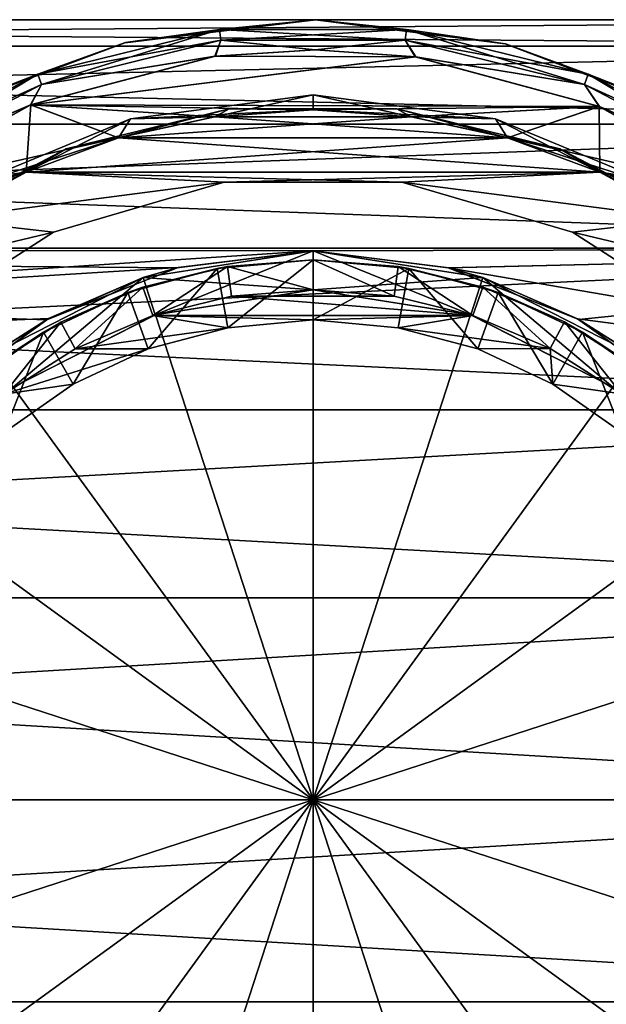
# Model space of a CAD drawing. Header units: metres. Extents: x -46 to 104, y -30 to 30.
# Tile 25 of 127: x -5 to 5, y -3 to 13. Entities that reach past the tile are written whole.
import ezdxf

# ---------------------------------------------------------------- set-up
doc = ezdxf.new("R2010")
doc.units = ezdxf.units.M
doc.layers.add('solid_122529', color=7, linetype='CONTINUOUS')

msp = doc.modelspace()

# ---------------------------------------------------------------- linework, layer by layer
at = {"layer": 'solid_122529'}
for points in [[(16, 13, 0), (-40.5, 12.999773), (-40.5, 12.557177, 3.36404)], [(16, 13, 0), (16, 12.557034, -3.364651), (-40.5, 12.999773)], [(16, 12.557034, 3.364651), (16, 13, 0), (-40.5, 12.557177, 3.36404)], [(16, 13, 1100), (-40.5, 12.999773, 1100), (-40.5, 12.557177, 1103.364014)], [(16, 13, 1100), (16, 12.557034, 1096.635376), (-40.5, 12.999773, 1100)], [(16, 12.557034, 1103.364624), (16, 13, 1100), (-40.5, 12.557177, 1103.364014)], [(16, 12.557034, -3.364651), (-40.5, 12.557177, -3.36404), (-40.5, 12.999773)], [(16, 12.557034, 1096.635376), (-40.5, 12.557177, 1096.635986), (-40.5, 12.999773, 1100)], [(-3.124709, 12.618882, 550.5), (-3.134729, 12.616397, 585.5), (0.035968, 12.99995, 585.5)], [(-1.558918, 12.838846, 585.749756), (0.035968, 12.99995, 585.5), (-3.134729, 12.616397, 585.5)], [(0.046016, 12.999919, 550.5), (-3.124709, 12.618882, 550.5), (0.035968, 12.99995, 585.5)], [(-1.558902, 12.838717, 550.25), (-3.124709, 12.618882, 550.5), (0.046016, 12.999919, 550.5)], [(1.558918, 12.838846, 585.749756), (0.035968, 12.99995, 585.5), (-1.558918, 12.838846, 585.749756)], [(1.558902, 12.838717, 550.25), (-1.558902, 12.838717, 550.25), (0.046016, 12.999919, 550.5)], [(0.046016, 12.999919, 550.5), (0.035968, 12.99995, 585.5), (3.203419, 12.599132, 585.5)], [(1.558918, 12.838846, 585.749756), (3.203419, 12.599132, 585.5), (0.035968, 12.99995, 585.5)], [(3.20975, 12.59752, 550.5), (0.046016, 12.999919, 550.5), (3.203419, 12.599132, 585.5)], [(1.558902, 12.838717, 550.25), (0.046016, 12.999919, 550.5), (3.20975, 12.59752, 550.5)], [(-1.558918, 12.838846, 585.749756), (-3.134729, 12.616397, 585.5), (-4.586156, 12.092699, 585.749756)], [(-1.558918, 12.838846, 585.749756), (-4.586156, 12.092699, 585.749756), (-1.536843, 12.657038, 585.932983)], [(-1.558902, 12.838717, 550.25), (-4.58611, 12.092577, 550.25), (-3.124709, 12.618882, 550.5)], [(-4.521132, 11.921245, 550.066833), (-4.58611, 12.092577, 550.25), (-1.558902, 12.838717, 550.25)], [(-1.536815, 12.656813, 550.066833), (-4.521132, 11.921245, 550.066833), (-1.558902, 12.838717, 550.25)], [(-1.558918, 12.838846, 585.749756), (-1.536843, 12.657038, 585.932983), (1.536843, 12.657038, 585.932983)], [(1.558918, 12.838846, 585.749756), (-1.558918, 12.838846, 585.749756), (1.536843, 12.657038, 585.932983)], [(-1.536815, 12.656813, 550.066833), (-1.558902, 12.838717, 550.25), (1.558902, 12.838717, 550.25)], [(1.536815, 12.656813, 550.066833), (-1.536815, 12.656813, 550.066833), (1.558902, 12.838717, 550.25)], [(1.536815, 12.656813, 550.066833), (1.558902, 12.838717, 550.25), (4.58611, 12.092577, 550.25)], [(1.558918, 12.838846, 585.749756), (1.536843, 12.657038, 585.932983), (4.521212, 11.921456, 585.932983)], [(4.58611, 12.092577, 550.25), (1.558902, 12.838717, 550.25), (3.20975, 12.59752, 550.5)], [(4.586156, 12.092699, 585.749756), (3.203419, 12.599132, 585.5), (1.558918, 12.838846, 585.749756)], [(4.586156, 12.092699, 585.749756), (1.558918, 12.838846, 585.749756), (4.521212, 11.921456, 585.932983)], [(-4.586156, 12.092699, 585.749756), (-4.521212, 11.921456, 585.932983), (-1.536843, 12.657038, 585.932983)], [(-1.536843, 12.657038, 585.932983), (-4.521212, 11.921456, 585.932983), (-1.63579, 12.392436, 586)], [(-1.536815, 12.656813, 550.066833), (-1.625776, 12.393755, 550), (-4.521132, 11.921245, 550.066833)], [(-1.536843, 12.657038, 585.932983), (-1.63579, 12.392436, 586), (0.034653, 12.499802, 586)], [(-1.536815, 12.656813, 550.066833), (0.044221, 12.499771, 550), (-1.625776, 12.393755, 550)], [(1.536843, 12.657038, 585.932983), (-1.536843, 12.657038, 585.932983), (0.034653, 12.499802, 586)], [(1.536815, 12.656813, 550.066833), (0.044221, 12.499771, 550), (-1.536815, 12.656813, 550.066833)], [(1.536843, 12.657038, 585.932983), (0.034653, 12.499802, 586), (1.704187, 12.383214, 586)], [(1.536815, 12.656813, 550.066833), (1.712249, 12.382101, 550), (0.044221, 12.499771, 550)], [(4.521132, 11.921245, 550.066833), (1.712249, 12.382101, 550), (1.536815, 12.656813, 550.066833)], [(4.521132, 11.921245, 550.066833), (1.536815, 12.656813, 550.066833), (4.58611, 12.092577, 550.25)], [(4.521212, 11.921456, 585.932983), (1.536843, 12.657038, 585.932983), (1.704187, 12.383214, 586)], [(16, 11.258329, -6.500001), (-40.5, 11.257812, -6.50054), (-40.5, 12.557177, -3.36404)], [(16, 12.557034, -3.364651), (16, 11.258329, -6.500001), (-40.5, 12.557177, -3.36404)], [(16, 12.557034, 3.364651), (-40.5, 12.557177, 3.36404), (-40.5, 11.257812, 6.50054)], [(16, 11.258329, 1093.5), (-40.5, 11.257812, 1093.499512), (-40.5, 12.557177, 1096.635986)], [(16, 12.557034, 1096.635376), (16, 11.258329, 1093.5), (-40.5, 12.557177, 1096.635986)], [(16, 12.557034, 1103.364624), (-40.5, 12.557177, 1103.364014), (-40.5, 11.257812, 1106.500488)], [(16, 11.258329, 6.500001), (16, 12.557034, 3.364651), (-40.5, 11.257812, 6.50054)], [(16, 11.258329, 1106.5), (16, 12.557034, 1103.364624), (-40.5, 11.257812, 1106.500488)], [(-5.909523, 11.579185, 550.5), (-5.918404, 11.574649, 585.5), (-3.134729, 12.616397, 585.5)], [(-4.586156, 12.092699, 585.749756), (-3.134729, 12.616397, 585.5), (-5.918404, 11.574649, 585.5)], [(-3.124709, 12.618882, 550.5), (-5.909523, 11.579185, 550.5), (-3.134729, 12.616397, 585.5)], [(-4.58611, 12.092577, 550.25), (-5.909523, 11.579185, 550.5), (-3.124709, 12.618882, 550.5)], [(1.704187, 12.383214, 586), (0.034653, 12.499802, 586), (-1.63579, 12.392436, 586)], [(-1.625776, 12.393755, 550), (0.044221, 12.499771, 550), (1.712249, 12.382101, 550)], [(3.20975, 12.59752, 550.5), (3.203419, 12.599132, 585.5), (5.979807, 11.543046, 585.5)], [(4.586156, 12.092699, 585.749756), (5.979807, 11.543046, 585.5), (3.203419, 12.599132, 585.5)], [(5.982241, 11.541784, 550.5), (3.20975, 12.59752, 550.5), (5.979807, 11.543046, 585.5)], [(4.58611, 12.092577, 550.25), (3.20975, 12.59752, 550.5), (5.982241, 11.541784, 550.5)], [(1.704187, 12.383214, 586), (-1.63579, 12.392436, 586), (-4.708699, 11.579239, 586)], [(-4.521212, 11.921456, 585.932983), (-4.708699, 11.579239, 586), (-1.63579, 12.392436, 586)], [(4.770185, 11.554051, 586), (1.704187, 12.383214, 586), (-4.708699, 11.579239, 586)], [(-4.700207, 11.582684, 550), (-1.625776, 12.393755, 550), (1.712249, 12.382101, 550)], [(-4.521132, 11.921245, 550.066833), (-1.625776, 12.393755, 550), (-4.700207, 11.582684, 550)], [(-4.700207, 11.582684, 550), (1.712249, 12.382101, 550), (4.773319, 11.552762, 550)], [(4.521212, 11.921456, 585.932983), (1.704187, 12.383214, 586), (4.770185, 11.554051, 586)], [(4.521132, 11.921245, 550.066833), (4.773319, 11.552762, 550), (1.712249, 12.382101, 550)], [(-4.586156, 12.092699, 585.749756), (-5.918404, 11.574649, 585.5), (-7.346863, 10.643768, 585.749756)], [(-4.586156, 12.092699, 585.749756), (-7.346863, 10.643768, 585.749756), (-4.521212, 11.921456, 585.932983)], [(-4.58611, 12.092577, 550.25), (-7.346788, 10.643661, 550.25), (-5.909523, 11.579185, 550.5)], [(-7.242697, 10.492857, 550.066833), (-7.346788, 10.643661, 550.25), (-4.58611, 12.092577, 550.25)], [(-4.521132, 11.921245, 550.066833), (-7.242697, 10.492857, 550.066833), (-4.58611, 12.092577, 550.25)], [(4.521132, 11.921245, 550.066833), (4.58611, 12.092577, 550.25), (7.346788, 10.643661, 550.25)], [(4.586156, 12.092699, 585.749756), (4.521212, 11.921456, 585.932983), (7.242826, 10.493044, 585.932983)], [(7.346788, 10.643661, 550.25), (4.58611, 12.092577, 550.25), (5.982241, 11.541784, 550.5)], [(7.346863, 10.643768, 585.749756), (5.979807, 11.543046, 585.5), (4.586156, 12.092699, 585.749756)], [(7.346863, 10.643768, 585.749756), (4.586156, 12.092699, 585.749756), (7.242826, 10.493044, 585.932983)], [(-7.346863, 10.643768, 585.749756), (-7.242826, 10.493044, 585.932983), (-4.521212, 11.921456, 585.932983)], [(-4.521212, 11.921456, 585.932983), (-7.242826, 10.493044, 585.932983), (-4.708699, 11.579239, 586)], [(-4.521132, 11.921245, 550.066833), (-4.700207, 11.582684, 550), (-7.242697, 10.492857, 550.066833)], [(7.242697, 10.492857, 550.066833), (4.773319, 11.552762, 550), (4.521132, 11.921245, 550.066833)], [(7.242697, 10.492857, 550.066833), (4.521132, 11.921245, 550.066833), (7.346788, 10.643661, 550.25)], [(7.242826, 10.493044, 585.932983), (4.521212, 11.921456, 585.932983), (4.770185, 11.554051, 586)], [(0, 11.75, 557.700012), (-1.637564, 11.382722, 557.700012), (-3.041058, 11.349382, 557.700012)], [(0, 11.75, 556.700012), (-3.041058, 11.349382, 556.700012), (0, 11.5, 556.700012)], [(-3.041058, 11.349382, 557.700012), (-3.041058, 11.349382, 556.700012), (0, 11.75, 556.700012)], [(0, 11.75, 557.700012), (-3.041058, 11.349382, 557.700012), (0, 11.75, 556.700012)], [(0, 11.75, 557.700012), (0, 11.5, 557.700012), (-1.637564, 11.382722, 557.700012)], [(3.041058, 11.349382, 557.700012), (0, 11.5, 557.700012), (0, 11.75, 557.700012)], [(0, 11.75, 556.700012), (0, 11.5, 556.700012), (1.637564, 11.382722, 556.700012)], [(3.041058, 11.349382, 556.700012), (0, 11.75, 556.700012), (1.637564, 11.382722, 556.700012)], [(0, 11.75, 557.700012), (0, 11.75, 556.700012), (3.041058, 11.349382, 556.700012)], [(3.041058, 11.349382, 557.700012), (0, 11.75, 557.700012), (3.041058, 11.349382, 556.700012)], [(-4.708699, 11.579239, 586), (-7.357015, 10.105602, 586), (-3.239099, 11.034308, 586)], [(-7.242826, 10.493044, 585.932983), (-7.357015, 10.105602, 586), (-4.708699, 11.579239, 586)], [(-7.348291, 10.111947, 550), (-4.700207, 11.582684, 550), (-4.776731, 10.460991, 550)], [(-7.242697, 10.492857, 550.066833), (-4.700207, 11.582684, 550), (-7.348291, 10.111947, 550)], [(-4.700207, 11.582684, 550), (-3.239099, 11.034308, 550), (-4.776731, 10.460991, 550)], [(-4.708699, 11.579239, 586), (-1.636054, 11.382854, 586), (0, 11.499799, 586)], [(4.770185, 11.554051, 586), (-4.708699, 11.579239, 586), (0, 11.499799, 586)], [(-4.708699, 11.579239, 586), (-3.239099, 11.034308, 586), (-1.636054, 11.382854, 586)], [(-4.700207, 11.582684, 550), (-1.636054, 11.382854, 550), (-3.239099, 11.034308, 550)], [(-4.700207, 11.582684, 550), (0, 11.499799, 550), (-1.636054, 11.382854, 550)], [(-4.700207, 11.582684, 550), (4.773319, 11.552762, 550), (0, 11.499799, 550)], [(-4.113417, 10.846189, 557.200012), (-1.398226, 11.515423, 557.200012), (-3.239924, 11.034169, 556.812683)], [(-1.636621, 11.382947, 557.58728), (-1.398226, 11.515423, 557.200012), (-4.113417, 10.846189, 557.200012)], [(-1.398226, 11.515423, 557.200012), (-1.636621, 11.382947, 556.812683), (-3.239924, 11.034169, 556.812683)], [(-3.041058, 11.349382, 556.700012), (-1.637564, 11.382722, 556.700012), (0, 11.5, 556.700012)], [(0, 11.5, 556.700012), (-1.637564, 11.382722, 556.700012), (0, 11.499799, 550)], [(-1.637564, 11.382722, 557.700012), (0, 11.5, 557.700012), (-1.636054, 11.382854, 586)], [(-1.637564, 11.382722, 556.700012), (-1.636054, 11.382854, 550), (0, 11.499799, 550)], [(-1.398226, 11.515423, 557.200012), (0, 11.5, 556.812683), (-1.636621, 11.382947, 556.812683)], [(-1.636621, 11.382947, 557.58728), (0, 11.5, 557.58728), (-1.398226, 11.515423, 557.200012)], [(-1.636621, 11.382947, 556.812683), (0, 11.5, 556.812683), (-1.636458, 11.382836, 550)], [(-1.636621, 11.382947, 557.58728), (0, 11.499866, 586), (0, 11.5, 557.58728)], [(-1.636621, 11.382947, 557.58728), (-1.636458, 11.382836, 586), (0, 11.499866, 586)], [(0, 11.5, 556.812683), (0, 11.499866, 550), (-1.636458, 11.382836, 550)], [(-1.636458, 11.382836, 550), (0, 11.499866, 550), (1.636458, 11.382836, 550)], [(1.636458, 11.382836, 586), (0, 11.499866, 586), (-1.636458, 11.382836, 586)], [(0, 11.5, 557.700012), (0, 11.499799, 586), (-1.636054, 11.382854, 586)], [(-1.398226, 11.515423, 557.200012), (1.398226, 11.515423, 557.200012), (0, 11.5, 556.812683)], [(0, 11.5, 557.58728), (1.398226, 11.515423, 557.200012), (-1.398226, 11.515423, 557.200012)], [(4.770185, 11.554051, 586), (0, 11.499799, 586), (1.636054, 11.382854, 586)], [(4.773319, 11.552762, 550), (1.636054, 11.382854, 550), (0, 11.499799, 550)], [(1.398226, 11.515423, 557.200012), (1.636621, 11.382947, 556.812683), (0, 11.5, 556.812683)], [(0, 11.5, 557.58728), (1.636621, 11.382947, 557.58728), (1.398226, 11.515423, 557.200012)], [(0, 11.5, 556.700012), (0, 11.499799, 550), (1.636054, 11.382854, 550)], [(1.637564, 11.382722, 556.700012), (0, 11.5, 556.700012), (1.636054, 11.382854, 550)], [(0, 11.5, 557.700012), (1.637564, 11.382722, 557.700012), (0, 11.499799, 586)], [(3.041058, 11.349382, 557.700012), (1.637564, 11.382722, 557.700012), (0, 11.5, 557.700012)], [(0, 11.5, 556.812683), (1.636621, 11.382947, 556.812683), (0, 11.499866, 550)], [(0, 11.5, 557.58728), (0, 11.499866, 586), (1.636458, 11.382836, 586)], [(0, 11.5, 557.58728), (1.636458, 11.382836, 586), (1.636621, 11.382947, 557.58728)], [(1.636621, 11.382947, 556.812683), (1.636458, 11.382836, 550), (0, 11.499866, 550)], [(1.637564, 11.382722, 557.700012), (1.636054, 11.382854, 586), (0, 11.499799, 586)], [(1.398226, 11.515423, 557.200012), (4.113417, 10.846189, 557.200012), (1.636621, 11.382947, 556.812683)], [(3.239924, 11.034169, 557.58728), (4.113417, 10.846189, 557.200012), (1.398226, 11.515423, 557.200012)], [(1.636621, 11.382947, 557.58728), (3.239924, 11.034169, 557.58728), (1.398226, 11.515423, 557.200012)], [(4.770185, 11.554051, 586), (1.636054, 11.382854, 586), (3.239099, 11.034308, 586)], [(4.773319, 11.552762, 550), (3.239099, 11.034308, 550), (1.636054, 11.382854, 550)], [(4.770185, 11.554051, 586), (3.239099, 11.034308, 586), (4.776731, 10.460991, 586)], [(4.773319, 11.552762, 550), (7.412029, 10.065327, 550), (3.239099, 11.034308, 550)], [(7.410626, 10.066359, 586), (4.770185, 11.554051, 586), (4.776731, 10.460991, 586)], [(7.242826, 10.493044, 585.932983), (4.770185, 11.554051, 586), (7.410626, 10.066359, 586)], [(7.242697, 10.492857, 550.066833), (7.412029, 10.065327, 550), (4.773319, 11.552762, 550)], [(-3.041058, 11.349382, 557.700012), (-4.776961, 10.460641, 557.700012), (-5.875, 10.175798, 557.700012)], [(-3.041058, 11.349382, 556.700012), (-5.875, 10.175798, 556.700012), (-3.240483, 11.033782, 556.700012)], [(-5.875, 10.175798, 557.700012), (-5.875, 10.175798, 556.700012), (-3.041058, 11.349382, 556.700012)], [(-3.041058, 11.349382, 557.700012), (-5.875, 10.175798, 557.700012), (-3.041058, 11.349382, 556.700012)], [(-3.041058, 11.349382, 557.700012), (-3.240483, 11.033782, 557.700012), (-4.776961, 10.460641, 557.700012)], [(-3.239924, 11.034169, 557.58728), (-1.636621, 11.382947, 557.58728), (-4.113417, 10.846189, 557.200012)], [(-3.240483, 11.033782, 556.700012), (-3.239099, 11.034308, 550), (-1.636054, 11.382854, 550)], [(-1.637564, 11.382722, 556.700012), (-3.240483, 11.033782, 556.700012), (-1.636054, 11.382854, 550)], [(-3.240483, 11.033782, 557.700012), (-1.637564, 11.382722, 557.700012), (-3.239099, 11.034308, 586)], [(-3.041058, 11.349382, 557.700012), (-1.637564, 11.382722, 557.700012), (-3.240483, 11.033782, 557.700012)], [(-3.041058, 11.349382, 556.700012), (-3.240483, 11.033782, 556.700012), (-1.637564, 11.382722, 556.700012)], [(-3.239924, 11.034169, 556.812683), (-1.636621, 11.382947, 556.812683), (-3.239618, 11.034128, 550)], [(-3.239924, 11.034169, 557.58728), (-1.636458, 11.382836, 586), (-1.636621, 11.382947, 557.58728)], [(-3.239924, 11.034169, 557.58728), (-3.239618, 11.034128, 586), (-1.636458, 11.382836, 586)], [(-1.636621, 11.382947, 556.812683), (-1.636458, 11.382836, 550), (-3.239618, 11.034128, 550)], [(-3.239618, 11.034128, 550), (-1.636458, 11.382836, 550), (3.239618, 11.034128, 550)], [(1.636458, 11.382836, 586), (-1.636458, 11.382836, 586), (-3.239618, 11.034128, 586)], [(3.239618, 11.034128, 586), (1.636458, 11.382836, 586), (-3.239618, 11.034128, 586)], [(-1.637564, 11.382722, 557.700012), (-1.636054, 11.382854, 586), (-3.239099, 11.034308, 586)], [(-1.636458, 11.382836, 550), (1.636458, 11.382836, 550), (3.239618, 11.034128, 550)], [(1.637564, 11.382722, 556.700012), (1.636054, 11.382854, 550), (3.239099, 11.034308, 550)], [(3.240483, 11.033782, 557.700012), (3.239099, 11.034308, 586), (1.636054, 11.382854, 586)], [(1.637564, 11.382722, 557.700012), (3.240483, 11.033782, 557.700012), (1.636054, 11.382854, 586)], [(1.636621, 11.382947, 556.812683), (3.239924, 11.034169, 556.812683), (1.636458, 11.382836, 550)], [(1.636621, 11.382947, 557.58728), (1.636458, 11.382836, 586), (3.239618, 11.034128, 586)], [(3.239924, 11.034169, 556.812683), (3.239618, 11.034128, 550), (1.636458, 11.382836, 550)], [(1.636621, 11.382947, 557.58728), (3.239618, 11.034128, 586), (3.239924, 11.034169, 557.58728)], [(4.113417, 10.846189, 557.200012), (3.239924, 11.034169, 556.812683), (1.636621, 11.382947, 556.812683)], [(3.240483, 11.033782, 556.700012), (1.637564, 11.382722, 556.700012), (3.239099, 11.034308, 550)], [(3.041058, 11.349382, 557.700012), (3.240483, 11.033782, 557.700012), (1.637564, 11.382722, 557.700012)], [(3.041058, 11.349382, 556.700012), (1.637564, 11.382722, 556.700012), (3.240483, 11.033782, 556.700012)], [(5.875, 10.175798, 557.700012), (3.240483, 11.033782, 557.700012), (3.041058, 11.349382, 557.700012)], [(3.041058, 11.349382, 556.700012), (3.240483, 11.033782, 556.700012), (4.776961, 10.460641, 556.700012)], [(5.875, 10.175798, 556.700012), (3.041058, 11.349382, 556.700012), (4.776961, 10.460641, 556.700012)], [(3.041058, 11.349382, 557.700012), (3.041058, 11.349382, 556.700012), (5.875, 10.175798, 556.700012)], [(5.875, 10.175798, 557.700012), (3.041058, 11.349382, 557.700012), (5.875, 10.175798, 556.700012)], [(16, 11.258329, -6.500001), (16, 9.192387, -9.192389), (-40.5, 11.257812, -6.50054)], [(16, 11.258329, 6.500001), (-40.5, 11.257812, 6.50054), (-40.5, 9.192948, 9.191648)], [(16, 9.192387, 9.192389), (16, 11.258329, 6.500001), (-40.5, 9.192948, 9.191648)], [(16, 11.258329, 1093.5), (16, 9.192387, 1090.807617), (-40.5, 11.257812, 1093.499512)], [(16, 11.258329, 1106.5), (-40.5, 11.257812, 1106.500488), (-40.5, 9.192948, 1109.19165)], [(16, 9.192387, 1109.192383), (16, 11.258329, 1106.5), (-40.5, 9.192948, 1109.19165)], [(16, 9.192387, -9.192389), (-40.5, 9.192948, -9.191648), (-40.5, 11.257812, -6.50054)], [(16, 9.192387, 1090.807617), (-40.5, 9.192948, 1090.80835), (-40.5, 11.257812, 1093.499512)], [(-7.357015, 10.105602, 586), (-4.776731, 10.460991, 586), (-3.239099, 11.034308, 586)], [(-5.875, 10.175798, 556.700012), (-4.776961, 10.460641, 556.700012), (-3.240483, 11.033782, 556.700012)], [(-4.777273, 10.460768, 556.812683), (-3.239924, 11.034169, 556.812683), (-4.776855, 10.460832, 550)], [(-4.777273, 10.460768, 557.58728), (-3.239618, 11.034128, 586), (-3.239924, 11.034169, 557.58728)], [(-4.113417, 10.846189, 557.200012), (-3.239924, 11.034169, 556.812683), (-4.777273, 10.460768, 556.812683)], [(-4.777273, 10.460768, 557.58728), (-3.239924, 11.034169, 557.58728), (-4.113417, 10.846189, 557.200012)], [(-4.777273, 10.460768, 557.58728), (-4.776855, 10.460832, 586), (-3.239618, 11.034128, 586)], [(-4.776961, 10.460641, 556.700012), (-4.776731, 10.460991, 550), (-3.239099, 11.034308, 550)], [(-3.240483, 11.033782, 556.700012), (-4.776961, 10.460641, 556.700012), (-3.239099, 11.034308, 550)], [(-4.776961, 10.460641, 557.700012), (-3.240483, 11.033782, 557.700012), (-4.776731, 10.460991, 586)], [(-3.239924, 11.034169, 556.812683), (-3.239618, 11.034128, 550), (-4.776855, 10.460832, 550)], [(-4.776855, 10.460832, 550), (-3.239618, 11.034128, 550), (4.776855, 10.460832, 550)], [(3.239618, 11.034128, 586), (-3.239618, 11.034128, 586), (-4.776855, 10.460832, 586)], [(4.776855, 10.460832, 586), (3.239618, 11.034128, 586), (-4.776855, 10.460832, 586)], [(-3.240483, 11.033782, 557.700012), (-3.239099, 11.034308, 586), (-4.776731, 10.460991, 586)], [(-3.239618, 11.034128, 550), (3.239618, 11.034128, 550), (4.776855, 10.460832, 550)], [(7.412029, 10.065327, 550), (4.776731, 10.460991, 550), (3.239099, 11.034308, 550)], [(3.240483, 11.033782, 556.700012), (3.239099, 11.034308, 550), (4.776731, 10.460991, 550)], [(4.776961, 10.460641, 557.700012), (4.776731, 10.460991, 586), (3.239099, 11.034308, 586)], [(3.240483, 11.033782, 557.700012), (4.776961, 10.460641, 557.700012), (3.239099, 11.034308, 586)], [(3.239924, 11.034169, 556.812683), (4.777273, 10.460768, 556.812683), (3.239618, 11.034128, 550)], [(3.239924, 11.034169, 557.58728), (3.239618, 11.034128, 586), (4.776855, 10.460832, 586)], [(4.777273, 10.460768, 556.812683), (4.776855, 10.460832, 550), (3.239618, 11.034128, 550)], [(3.239924, 11.034169, 557.58728), (4.776855, 10.460832, 586), (4.777273, 10.460768, 557.58728)], [(4.113417, 10.846189, 557.200012), (4.777273, 10.460768, 556.812683), (3.239924, 11.034169, 556.812683)], [(3.239924, 11.034169, 557.58728), (4.777273, 10.460768, 557.58728), (4.113417, 10.846189, 557.200012)], [(4.776961, 10.460641, 556.700012), (3.240483, 11.033782, 556.700012), (4.776731, 10.460991, 550)], [(5.875, 10.175798, 557.700012), (4.776961, 10.460641, 557.700012), (3.240483, 11.033782, 557.700012)], [(-6.589551, 9.546613, 557.200012), (-4.113417, 10.846189, 557.200012), (-6.21737, 9.674416, 556.812683)], [(-4.777273, 10.460768, 557.58728), (-4.113417, 10.846189, 557.200012), (-6.589551, 9.546613, 557.200012)], [(-4.113417, 10.846189, 557.200012), (-4.777273, 10.460768, 556.812683), (-6.21737, 9.674416, 556.812683)], [(4.113417, 10.846189, 557.200012), (6.589551, 9.546613, 557.200012), (4.777273, 10.460768, 556.812683)], [(6.21737, 9.674416, 557.58728), (6.589551, 9.546613, 557.200012), (4.113417, 10.846189, 557.200012)], [(4.777273, 10.460768, 557.58728), (6.21737, 9.674416, 557.58728), (4.113417, 10.846189, 557.200012)], [(-7.357015, 10.105602, 586), (-6.217653, 9.674226, 586), (-4.776731, 10.460991, 586)], [(-7.348291, 10.111947, 550), (-4.776731, 10.460991, 550), (-6.217653, 9.674226, 550)], [(-6.21737, 9.674416, 557.58728), (-4.777273, 10.460768, 557.58728), (-6.589551, 9.546613, 557.200012)], [(-6.21651, 9.674781, 556.700012), (-6.217653, 9.674226, 550), (-4.776731, 10.460991, 550)], [(-4.776961, 10.460641, 557.700012), (-4.776731, 10.460991, 586), (-6.217653, 9.674226, 586)], [(-6.21651, 9.674781, 557.700012), (-4.776961, 10.460641, 557.700012), (-6.217653, 9.674226, 586)], [(-6.21737, 9.674416, 557.58728), (-6.216888, 9.674604, 586), (-4.776855, 10.460832, 586)], [(-6.21737, 9.674416, 557.58728), (-4.776855, 10.460832, 586), (-4.777273, 10.460768, 557.58728)], [(-6.21737, 9.674416, 556.812683), (-4.777273, 10.460768, 556.812683), (-6.216888, 9.674604, 550)], [(-1.480522, 10.294063, 550), (-6.216888, 9.674604, 550), (-4.776855, 10.460832, 550)], [(-4.777273, 10.460768, 556.812683), (-4.776855, 10.460832, 550), (-6.216888, 9.674604, 550)], [(-4.776855, 10.460832, 586), (-6.216888, 9.674604, 586), (-1.480522, 10.294063, 586)], [(-4.776961, 10.460641, 556.700012), (-6.21651, 9.674781, 556.700012), (-4.776731, 10.460991, 550)], [(-5.875, 10.175798, 557.700012), (-4.776961, 10.460641, 557.700012), (-6.21651, 9.674781, 557.700012)], [(-5.875, 10.175798, 556.700012), (-6.21651, 9.674781, 556.700012), (-4.776961, 10.460641, 556.700012)], [(1.480522, 10.294063, 550), (-4.776855, 10.460832, 550), (4.776855, 10.460832, 550)], [(1.480522, 10.294063, 550), (-1.480522, 10.294063, 550), (-4.776855, 10.460832, 550)], [(4.776855, 10.460832, 586), (-4.776855, 10.460832, 586), (-1.480522, 10.294063, 586)], [(4.776855, 10.460832, 586), (-1.480522, 10.294063, 586), (1.480522, 10.294063, 586)], [(1.480522, 10.294063, 550), (4.776855, 10.460832, 550), (6.216888, 9.674604, 550)], [(6.216888, 9.674604, 586), (4.776855, 10.460832, 586), (1.480522, 10.294063, 586)], [(7.412029, 10.065327, 550), (6.217653, 9.674226, 550), (4.776731, 10.460991, 550)], [(4.776961, 10.460641, 556.700012), (4.776731, 10.460991, 550), (6.217653, 9.674226, 550)], [(7.410626, 10.066359, 586), (4.776731, 10.460991, 586), (6.217653, 9.674226, 586)], [(6.21651, 9.674781, 557.700012), (6.217653, 9.674226, 586), (4.776731, 10.460991, 586)], [(4.776961, 10.460641, 557.700012), (6.21651, 9.674781, 557.700012), (4.776731, 10.460991, 586)], [(6.21737, 9.674416, 556.812683), (6.216888, 9.674604, 550), (4.776855, 10.460832, 550)], [(4.777273, 10.460768, 556.812683), (6.21737, 9.674416, 556.812683), (4.776855, 10.460832, 550)], [(4.777273, 10.460768, 557.58728), (4.776855, 10.460832, 586), (6.216888, 9.674604, 586)], [(6.21651, 9.674781, 556.700012), (4.776961, 10.460641, 556.700012), (6.217653, 9.674226, 550)], [(5.875, 10.175798, 557.700012), (6.21651, 9.674781, 557.700012), (4.776961, 10.460641, 557.700012)], [(5.875, 10.175798, 556.700012), (4.776961, 10.460641, 556.700012), (6.21651, 9.674781, 556.700012)], [(4.777273, 10.460768, 557.58728), (6.216888, 9.674604, 586), (6.21737, 9.674416, 557.58728)], [(6.589551, 9.546613, 557.200012), (6.21737, 9.674416, 556.812683), (4.777273, 10.460768, 556.812683)], [(-1.480522, 10.294063, 550), (-4.320829, 9.459836, 550), (-6.216888, 9.674604, 550)], [(-6.216888, 9.674604, 586), (-4.320829, 9.459836, 586), (-1.480522, 10.294063, 586)], [(-4.320829, 9.459836, 586), (-4.320829, 9.459836, 550), (-1.480522, 10.294063, 550)], [(-4.320829, 9.459836, 586), (-1.480522, 10.294063, 550), (-1.480522, 10.294063, 586)], [(-1.480522, 10.294063, 586), (-1.480522, 10.294063, 550), (1.480522, 10.294063, 550)], [(-1.480522, 10.294063, 586), (1.480522, 10.294063, 550), (1.480522, 10.294063, 586)], [(4.320829, 9.459836, 550), (1.480522, 10.294063, 550), (6.216888, 9.674604, 550)], [(1.480522, 10.294063, 586), (1.480522, 10.294063, 550), (4.320829, 9.459836, 550)], [(1.480522, 10.294063, 586), (4.320829, 9.459836, 550), (4.320829, 9.459836, 586)], [(6.216888, 9.674604, 586), (1.480522, 10.294063, 586), (4.320829, 9.459836, 586)], [(-4.320829, 9.459836, 550), (-7.530405, 8.691436, 550), (-6.216888, 9.674604, 550)], [(-6.216888, 9.674604, 586), (-7.530405, 8.691436, 586), (-4.320829, 9.459836, 586)], [(4.320829, 9.459836, 550), (6.216888, 9.674604, 550), (7.530405, 8.691436, 550)], [(7.530405, 8.691436, 586), (6.216888, 9.674604, 586), (4.320829, 9.459836, 586)], [(-4.320829, 9.459836, 550), (-6.810571, 7.859586, 550), (-7.530405, 8.691436, 550)], [(-7.530405, 8.691436, 586), (-6.810571, 7.859586, 586), (-4.320829, 9.459836, 586)], [(-6.810571, 7.859586, 586), (-6.810571, 7.859586, 550), (-4.320829, 9.459836, 550)], [(-6.810571, 7.859586, 586), (-4.320829, 9.459836, 550), (-4.320829, 9.459836, 586)], [(6.810571, 7.859586, 550), (4.320829, 9.459836, 550), (7.530405, 8.691436, 550)], [(4.320829, 9.459836, 586), (4.320829, 9.459836, 550), (6.810571, 7.859586, 550)], [(4.320829, 9.459836, 586), (6.810571, 7.859586, 550), (6.810571, 7.859586, 586)], [(7.530405, 8.691436, 586), (4.320829, 9.459836, 586), (6.810571, 7.859586, 586)], [(16, 6.499997, -11.258332), (-40.5, 6.499179, -11.258723), (-40.5, 9.192948, -9.191648)], [(16, 9.192387, -9.192389), (16, 6.499997, -11.258332), (-40.5, 9.192948, -9.191648)], [(0, 9.15, 9.234582), (-40.5, 9.192948, 9.191648), (-40.5, 6.499179, 11.258723)], [(16, 9.192387, 9.192389), (-40.5, 9.192948, 9.191648), (0, 9.15, 9.234582)], [(0, 9.15, 1090.765381), (-40.5, 9.192948, 1090.80835), (16, 9.192387, 1090.807617)], [(-4.436827, 8.001779, 1089.754395), (-6.219734, 6.711981, 1088.866699), (-40.5, 9.192948, 1090.80835)], [(-2.269414, 8.863354, 1090.48999), (-4.436827, 8.001779, 1089.754395), (-40.5, 9.192948, 1090.80835)], [(0, 9.15, 1090.765381), (-2.269414, 8.863354, 1090.48999), (-40.5, 9.192948, 1090.80835)], [(16, 9.192387, 1109.192383), (-40.5, 9.192948, 1109.19165), (-40.5, 6.499179, 1111.258667)], [(16, 6.499997, 1111.258301), (16, 9.192387, 1109.192383), (-40.5, 6.499179, 1111.258667)], [(2.264904, 8.864511, 9.508967), (16, 9.192387, 9.192389), (0, 9.15, 9.234582)], [(2.251472, 8.867946, 1090.494263), (0, 9.15, 1090.765381), (16, 9.192387, 1090.807617)], [(2.251472, 8.867946, 1090.494263), (16, 9.192387, 1090.807617), (16, 6.499997, 1088.741699)], [(2.264904, 8.864511, 9.508967), (4.431393, 8.004786, 10.243212), (16, 9.192387, 9.192389)], [(4.431393, 8.004786, 10.243212), (6.215284, 6.716105, 11.130766), (16, 9.192387, 9.192389)], [(-2.247114, 8.869053, 9.50473), (0, 9.15, 9.234582), (-40.5, 6.499179, 11.258723)], [(-2.828222, 8.70175, 8.5), (0, 9.15, 8.5), (-2.247114, 8.869053, 9.50473)], [(-2.828222, 8.70175, 8.5), (0, 8.5, 8.5), (0, 9.15, 8.5)], [(-2.828222, 8.70175, 1091.5), (-2.269414, 8.863354, 1090.48999), (0, 9.15, 1090.765381)], [(-2.828222, 8.70175, 1091.5), (0, 9.15, 1090.765381), (0, 9.15, 1091.5)], [(-2.828222, 8.70175, 1091.5), (0, 9.15, 1091.5), (-2.62731, 8.083592, 1091.5)], [(0, 9.15, 1091.5), (0, 8.5, 1091.5), (-2.62731, 8.083592, 1091.5)], [(0, 9.15, 8.5), (0, 9.15, 9.234582), (-2.247114, 8.869053, 9.50473)], [(2.828222, 8.70175, 8.5), (2.264904, 8.864511, 9.508967), (0, 9.15, 9.234582)], [(2.828222, 8.70175, 8.5), (0, 9.15, 9.234582), (0, 9.15, 8.5)], [(0, 9.15, 8.5), (0, 8.5, 8.5), (2.62731, 8.083592, 8.5)], [(2.828222, 8.70175, 8.5), (0, 9.15, 8.5), (2.62731, 8.083592, 8.5)], [(0, 9.15, 1091.5), (0, 9.15, 1090.765381), (2.251472, 8.867946, 1090.494263)], [(0, 9.15, 1091.5), (2.251472, 8.867946, 1090.494263), (2.828222, 8.70175, 1091.5)], [(0, 9.15, 1091.5), (2.828222, 8.70175, 1091.5), (0, 8.5, 1091.5)], [(-4.40385, 8.019979, 10.231321), (-2.247114, 8.869053, 9.50473), (-40.5, 6.499179, 11.258723)], [(-2.828222, 8.70175, 1091.5), (-4.436827, 8.001779, 1089.754395), (-2.269414, 8.863354, 1090.48999)], [(-2.828222, 8.70175, 8.5), (-2.247114, 8.869053, 9.50473), (-4.40385, 8.019979, 10.231321)], [(-2.834993, 8.541827, 1093.500366), (-1.423203, 8.88676, 1093.500488), (-1.595467, 8.851798)], [(-2.834993, 8.541827, 1093.500366), (-2.670432, 8.069219, 1094), (-1.423203, 8.88676, 1093.500488)], [(-1.423203, 8.88676, 1093.500488), (-2.670432, 8.069219, 1094), (-1.356615, 8.395159, 1094)], [(-1.595467, 8.851798), (0, 9), (-1.418193, 7.868265)], [(0, 9, 1093.5), (0, 9), (-1.595467, 8.851798)], [(-1.423203, 8.88676, 1093.500488), (0, 9, 1093.5), (-1.595467, 8.851798)], [(-1.423203, 8.88676, 1093.500488), (0, 8.5, 1094), (0, 9, 1093.5)], [(-1.423203, 8.88676, 1093.500488), (-1.356615, 8.395159, 1094), (0, 8.5, 1094)], [(0, 9), (0, 8), (-1.418193, 7.868265)], [(1.595467, 8.851798), (0, 8), (0, 9)], [(1.419985, 8.887274, 1093.500732), (1.595467, 8.851798), (0, 9)], [(1.419985, 8.887274, 1093.500732), (0, 9), (0, 9, 1093.5)], [(0, 9, 1093.5), (0, 8.5, 1094), (1.351802, 8.396209, 1094)], [(1.419985, 8.887274, 1093.500732), (0, 9, 1093.5), (1.351802, 8.396209, 1094)], [(1.419985, 8.887274, 1093.500732), (1.351802, 8.396209, 1094), (2.661745, 8.072287, 1094)], [(1.419985, 8.887274, 1093.500732), (2.828549, 8.543963, 1093.50061), (1.595467, 8.851798)], [(1.419985, 8.887274, 1093.500732), (2.661745, 8.072287, 1094), (2.828549, 8.543963, 1093.50061)], [(4.409133, 8.017077, 1089.766357), (2.251472, 8.867946, 1090.494263), (16, 6.499997, 1088.741699)], [(2.828222, 8.70175, 1091.5), (2.251472, 8.867946, 1090.494263), (4.409133, 8.017077, 1089.766357)], [(2.828222, 8.70175, 8.5), (4.431393, 8.004786, 10.243212), (2.264904, 8.864511, 9.508967)], [(-2.828222, 8.70175, 8.5), (-4.40385, 8.019979, 10.231321), (-5.377725, 7.402592, 8.5)], [(-2.828222, 8.70175, 8.5), (-5.377725, 7.402592, 8.5), (-4.995701, 6.876725, 8.5)], [(-5.377725, 7.402592, 1091.5), (-4.436827, 8.001779, 1089.754395), (-2.828222, 8.70175, 1091.5)], [(-5.377725, 7.402592, 1091.5), (-2.828222, 8.70175, 1091.5), (-4.995701, 6.876725, 1091.5)], [(-2.828222, 8.70175, 8.5), (-4.995701, 6.876725, 8.5), (-2.62731, 8.083592, 8.5)], [(-2.828222, 8.70175, 1091.5), (-2.62731, 8.083592, 1091.5), (-4.995701, 6.876725, 1091.5)], [(-3.087361, 8.453548), (-1.595467, 8.851798), (-2.744321, 7.514265)], [(-2.834993, 8.541827, 1093.500366), (-1.595467, 8.851798), (-3.087361, 8.453548)], [(-2.828222, 8.70175, 8.5), (-2.62731, 8.083592, 8.5), (0, 8.5, 8.5)], [(-1.595467, 8.851798), (-1.418193, 7.868265), (-2.744321, 7.514265)], [(1.595467, 8.851798), (1.418193, 7.868265), (0, 8)], [(2.828222, 8.70175, 1091.5), (2.62731, 8.083592, 1091.5), (0, 8.5, 1091.5)], [(1.595467, 8.851798), (2.744321, 7.514265), (1.418193, 7.868265)], [(1.595467, 8.851798), (3.087361, 8.453548), (2.744321, 7.514265)], [(2.828549, 8.543963, 1093.50061), (3.087361, 8.453548), (1.595467, 8.851798)], [(2.828222, 8.70175, 8.5), (2.62731, 8.083592, 8.5), (4.995701, 6.876725, 8.5)], [(2.828222, 8.70175, 1091.5), (4.995701, 6.876725, 1091.5), (2.62731, 8.083592, 1091.5)], [(5.377725, 7.402592, 8.5), (4.431393, 8.004786, 10.243212), (2.828222, 8.70175, 8.5)], [(5.377725, 7.402592, 8.5), (2.828222, 8.70175, 8.5), (4.995701, 6.876725, 8.5)], [(2.828222, 8.70175, 1091.5), (4.409133, 8.017077, 1089.766357), (5.377725, 7.402592, 1091.5)], [(2.828222, 8.70175, 1091.5), (5.377725, 7.402592, 1091.5), (4.995701, 6.876725, 1091.5)], [(-4.198803, 7.960531, 1093.499268), (-2.834993, 8.541827, 1093.500366), (-3.087361, 8.453548)], [(-4.198803, 7.960531, 1093.499268), (-3.961758, 7.516101, 1094), (-2.834993, 8.541827, 1093.500366)], [(-2.834993, 8.541827, 1093.500366), (-3.961758, 7.516101, 1094), (-2.670432, 8.069219, 1094)], [(2.828549, 8.543963, 1093.50061), (2.661745, 8.072287, 1094), (3.949782, 7.522547, 1094)], [(2.828549, 8.543963, 1093.50061), (4.18893, 7.965731, 1093.499268), (3.087361, 8.453548)], [(2.828549, 8.543963, 1093.50061), (3.949782, 7.522547, 1094), (4.18893, 7.965731, 1093.499268)], [(-4.492145, 7.794249), (-3.087361, 8.453548), (-3.993017, 6.928222)], [(-4.198803, 7.960531, 1093.499268), (-3.087361, 8.453548), (-4.492145, 7.794249)], [(-3.087361, 8.453548), (-2.744321, 7.514265), (-3.993017, 6.928222)], [(-1.356615, 8.395159, 1094), (-2.670432, 8.069219, 1094), (2.661745, 8.072287, 1094)], [(-2.62731, 8.083592, 8.5), (0, 8.5, -8), (0, 8.5, 8.5)], [(-2.626644, 8.083981, -8), (0, 8.5, -8), (-2.62731, 8.083592, 8.5)], [(-2.626644, 8.083981, 1108), (-2.62731, 8.083592, 1091.5), (0, 8.5, 1091.5)], [(-2.626644, 8.083981, -8), (0, 0, -11.963615), (0, 8.5, -8)], [(-2.626644, 8.083981, 1108), (0, 8.5, 1108), (0, 0, 1111.963623)], [(-2.626644, 8.083981, 1108), (0, 8.5, 1091.5), (0, 8.5, 1108)], [(-1.356615, 8.395159, 1094), (1.351802, 8.396209, 1094), (0, 8.5, 1094)], [(-1.356615, 8.395159, 1094), (2.661745, 8.072287, 1094), (1.351802, 8.396209, 1094)], [(2.626644, 8.083981, -8), (0, 8.5, -8), (0, 0, -11.963615)], [(0, 8.5, 8.5), (0, 8.5, -8), (2.626644, 8.083981, -8)], [(2.62731, 8.083592, 8.5), (0, 8.5, 8.5), (2.626644, 8.083981, -8)], [(0, 8.5, 1108), (2.626644, 8.083981, 1108), (0, 0, 1111.963623)], [(2.62731, 8.083592, 1091.5), (2.626644, 8.083981, 1108), (0, 8.5, 1108)], [(0, 8.5, 1091.5), (2.62731, 8.083592, 1091.5), (0, 8.5, 1108)], [(3.087361, 8.453548), (3.993017, 6.928222), (2.744321, 7.514265)], [(3.087361, 8.453548), (4.492145, 7.794249), (3.993017, 6.928222)], [(4.18893, 7.965731, 1093.499268), (4.492145, 7.794249), (3.087361, 8.453548)], [(-2.626644, 8.083981, -8), (-4.996175, 6.876645, -8), (0, 0, -11.963615)], [(-2.626644, 8.083981, -8), (-4.995701, 6.876725, 8.5), (-4.996175, 6.876645, -8)], [(-4.996175, 6.876645, 1108), (-2.626644, 8.083981, 1108), (0, 0, 1111.963623)], [(-4.996175, 6.876645, 1108), (-2.62731, 8.083592, 1091.5), (-2.626644, 8.083981, 1108)], [(-4.996175, 6.876645, 1108), (-4.995701, 6.876725, 1091.5), (-2.62731, 8.083592, 1091.5)], [(-2.626644, 8.083981, -8), (-2.62731, 8.083592, 8.5), (-4.995701, 6.876725, 8.5)], [(-2.670432, 8.069219, 1094), (-3.961758, 7.516101, 1094), (-1.418193, 7.868265, 1094)], [(-2.670432, 8.069219, 1094), (0, 8, 1094), (2.661745, 8.072287, 1094)], [(-2.670432, 8.069219, 1094), (-1.418193, 7.868265, 1094), (0, 8, 1094)], [(4.996175, 6.876645, -8), (2.626644, 8.083981, -8), (0, 0, -11.963615)], [(2.626644, 8.083981, 1108), (4.996175, 6.876645, 1108), (0, 0, 1111.963623)], [(2.661745, 8.072287, 1094), (0, 8, 1094), (1.418193, 7.868265, 1094)], [(3.949782, 7.522547, 1094), (2.661745, 8.072287, 1094), (1.418193, 7.868265, 1094)], [(2.62731, 8.083592, 8.5), (2.626644, 8.083981, -8), (4.996175, 6.876645, -8)], [(4.995701, 6.876725, 1091.5), (4.996175, 6.876645, 1108), (2.626644, 8.083981, 1108)], [(2.62731, 8.083592, 1091.5), (4.995701, 6.876725, 1091.5), (2.626644, 8.083981, 1108)], [(4.995701, 6.876725, 8.5), (2.62731, 8.083592, 8.5), (4.996175, 6.876645, -8)], [(-6.188148, 6.741112, 11.115639), (-4.40385, 8.019979, 10.231321), (-40.5, 6.499179, 11.258723)], [(-5.377725, 7.402592, 1091.5), (-6.219734, 6.711981, 1088.866699), (-4.436827, 8.001779, 1089.754395)], [(-5.377725, 7.402592, 8.5), (-4.40385, 8.019979, 10.231321), (-6.188148, 6.741112, 11.115639)], [(-5.460724, 7.154054, 1093.498657), (-4.198803, 7.960531, 1093.499268), (-4.492145, 7.794249)], [(-5.460724, 7.154054, 1093.498657), (-5.150702, 6.759045, 1094), (-4.198803, 7.960531, 1093.499268)], [(-4.198803, 7.960531, 1093.499268), (-5.150702, 6.759045, 1094), (-3.961758, 7.516101, 1094)], [(-1.418193, 7.868265, 1094), (-1.418193, 7.868265), (0, 8)], [(0, 8, 1094), (-1.418193, 7.868265, 1094), (0, 8)], [(0, 8, 1094), (0, 8), (1.418193, 7.868265)], [(1.418193, 7.868265, 1094), (0, 8, 1094), (1.418193, 7.868265)], [(4.18893, 7.965731, 1093.499268), (3.949782, 7.522547, 1094), (5.13747, 6.76867, 1094)], [(4.18893, 7.965731, 1093.499268), (5.449533, 7.162583, 1093.498413), (4.492145, 7.794249)], [(4.18893, 7.965731, 1093.499268), (5.13747, 6.76867, 1094), (5.449533, 7.162583, 1093.498413)], [(6.192521, 6.737092, 1088.881958), (4.409133, 8.017077, 1089.766357), (16, 6.499997, 1088.741699)], [(5.377725, 7.402592, 1091.5), (4.409133, 8.017077, 1089.766357), (6.192521, 6.737092, 1088.881958)], [(5.377725, 7.402592, 8.5), (6.215284, 6.716105, 11.130766), (4.431393, 8.004786, 10.243212)], [(-5.790306, 6.886939), (-4.492145, 7.794249), (-5.146939, 6.121723)], [(-5.460724, 7.154054, 1093.498657), (-4.492145, 7.794249), (-5.790306, 6.886939)], [(-4.492145, 7.794249), (-3.993017, 6.928222), (-5.146939, 6.121723)], [(-3.961758, 7.516101, 1094), (-2.744321, 7.514265, 1094), (-1.418193, 7.868265, 1094)], [(-2.744321, 7.514265, 1094), (-2.744321, 7.514265), (-1.418193, 7.868265)], [(-1.418193, 7.868265, 1094), (-2.744321, 7.514265, 1094), (-1.418193, 7.868265)], [(1.418193, 7.868265, 1094), (1.418193, 7.868265), (2.744321, 7.514265)], [(1.418193, 7.868265, 1094), (2.744321, 7.514265), (2.744321, 7.514265, 1094)], [(3.949782, 7.522547, 1094), (1.418193, 7.868265, 1094), (2.744321, 7.514265, 1094)], [(4.492145, 7.794249), (5.146939, 6.121723), (3.993017, 6.928222)], [(4.492145, 7.794249), (5.790306, 6.886939), (5.146939, 6.121723)], [(5.449533, 7.162583, 1093.498413), (5.790306, 6.886939), (4.492145, 7.794249)], [(-3.961758, 7.516101, 1094), (-5.150702, 6.759045, 1094), (-2.744321, 7.514265, 1094)], [(-5.150702, 6.759045, 1094), (-3.993017, 6.928222, 1094), (-2.744321, 7.514265, 1094)], [(-3.993017, 6.928222, 1094), (-3.993017, 6.928222), (-2.744321, 7.514265)], [(-2.744321, 7.514265, 1094), (-3.993017, 6.928222, 1094), (-2.744321, 7.514265)], [(3.949782, 7.522547, 1094), (2.744321, 7.514265, 1094), (3.993017, 6.928222, 1094)], [(2.744321, 7.514265, 1094), (2.744321, 7.514265), (3.993017, 6.928222)], [(2.744321, 7.514265, 1094), (3.993017, 6.928222), (3.993017, 6.928222, 1094)], [(5.13747, 6.76867, 1094), (3.949782, 7.522547, 1094), (3.993017, 6.928222, 1094)], [(-5.150702, 6.759045, 1094), (-5.146939, 6.121723, 1094), (-3.993017, 6.928222, 1094)], [(-5.146939, 6.121723, 1094), (-5.146939, 6.121723), (-3.993017, 6.928222)], [(-3.993017, 6.928222, 1094), (-5.146939, 6.121723, 1094), (-3.993017, 6.928222)], [(3.993017, 6.928222, 1094), (3.993017, 6.928222), (5.146939, 6.121723)], [(3.993017, 6.928222, 1094), (5.146939, 6.121723), (5.146939, 6.121723, 1094)], [(5.13747, 6.76867, 1094), (3.993017, 6.928222, 1094), (5.146939, 6.121723, 1094)], [(-4.996175, 6.876645, -8), (-6.876645, 4.996175, -8), (0, 0, -11.963615)], [(-6.876645, 4.996175, 1108), (-4.996175, 6.876645, 1108), (0, 0, 1111.963623)], [(6.876645, 4.996175, -8), (4.996175, 6.876645, -8), (0, 0, -11.963615)], [(4.996175, 6.876645, 1108), (6.876645, 4.996175, 1108), (0, 0, 1111.963623)], [(16, 6.499997, -11.258332), (16, 3.364645, -12.557036), (-40.5, 6.499179, -11.258723)], [(16, 6.499997, 1111.258301), (-40.5, 6.499179, 1111.258667), (-40.5, 3.364976, 1112.556763)], [(16, 3.364645, 1112.557007), (16, 6.499997, 1111.258301), (-40.5, 3.364976, 1112.556763)], [(16, 3.364645, -12.557036), (-40.5, 3.364976, -12.556726), (-40.5, 6.499179, -11.258723)], [(-6.876645, 4.996175, -8), (-8.083981, 2.626644, -8), (0, 0, -11.963615)], [(-8.083981, 2.626644, 1108), (-6.876645, 4.996175, 1108), (0, 0, 1111.963623)], [(8.083981, 2.626644, -8), (6.876645, 4.996175, -8), (0, 0, -11.963615)], [(6.876645, 4.996175, 1108), (8.083981, 2.626644, 1108), (0, 0, 1111.963623)], [(16, 0, -13), (-40.5, 0, -13), (-40.5, 3.364976, -12.556726)], [(16, 3.364645, -12.557036), (16, 0, -13), (-40.5, 3.364976, -12.556726)], [(16, 3.364645, 1112.557007), (-40.5, 3.364976, 1112.556763), (-40.5, 0, 1113)], [(16, 3.364645, 1112.557007), (-40.5, 0, 1113), (16, 0, 1113)], [(-8.083981, 2.626644, -8), (-8.5, 0, -8), (0, 0, -11.963615)], [(-8.5, 0, 1108), (-8.083981, 2.626644, 1108), (0, 0, 1111.963623)], [(8.5, 0, -8), (8.083981, 2.626644, -8), (0, 0, -11.963615)], [(8.083981, 2.626644, 1108), (8.5, 0, 1108), (0, 0, 1111.963623)], [(16, -3.364645, -12.557036), (-40.5, -3.364976, -12.556726), (-40.5, 0, -13)], [(16, -3.364645, -12.557036), (-40.5, 0, -13), (16, 0, -13)], [(16, 0, 1113), (-40.5, 0, 1113), (-40.5, -3.364976, 1112.556763)], [(-8.5, 0, -8), (-8.083981, -2.626644, -8), (0, 0, -11.963615)], [(-8.083981, -2.626644, 1108), (-8.5, 0, 1108), (0, 0, 1111.963623)], [(-8.083981, -2.626644, -8), (-6.876645, -4.996175, -8), (0, 0, -11.963615)], [(-6.876645, -4.996175, 1108), (-8.083981, -2.626644, 1108), (0, 0, 1111.963623)], [(-6.876645, -4.996175, -8), (-4.996175, -6.876645, -8), (0, 0, -11.963615)], [(-4.996175, -6.876645, 1108), (-6.876645, -4.996175, 1108), (0, 0, 1111.963623)], [(-4.996175, -6.876645, -8), (-2.626644, -8.083981, -8), (0, 0, -11.963615)], [(-2.626644, -8.083981, 1108), (-4.996175, -6.876645, 1108), (0, 0, 1111.963623)], [(-2.626644, -8.083981, -8), (0, -8.5, -8), (0, 0, -11.963615)], [(-2.626644, -8.083981, 1108), (0, 0, 1111.963623), (0, -8.5, 1108)], [(8.083981, -2.626644, -8), (8.5, 0, -8), (0, 0, -11.963615)], [(6.876645, -4.996175, -8), (8.083981, -2.626644, -8), (0, 0, -11.963615)], [(4.996175, -6.876645, -8), (6.876645, -4.996175, -8), (0, 0, -11.963615)], [(2.626644, -8.083981, -8), (4.996175, -6.876645, -8), (0, 0, -11.963615)], [(0, -8.5, -8), (2.626644, -8.083981, -8), (0, 0, -11.963615)], [(2.626644, -8.083981, 1108), (0, -8.5, 1108), (0, 0, 1111.963623)], [(4.996175, -6.876645, 1108), (2.626644, -8.083981, 1108), (0, 0, 1111.963623)], [(6.876645, -4.996175, 1108), (4.996175, -6.876645, 1108), (0, 0, 1111.963623)], [(8.083981, -2.626644, 1108), (6.876645, -4.996175, 1108), (0, 0, 1111.963623)], [(8.5, 0, 1108), (8.083981, -2.626644, 1108), (0, 0, 1111.963623)], [(16, -3.364645, 1112.557007), (16, 0, 1113), (-40.5, -3.364976, 1112.556763)], [(16, -3.364645, -12.557036), (16, -6.499997, -11.258332), (-40.5, -3.364976, -12.556726)], [(16, -3.364645, 1112.557007), (-40.5, -3.364976, 1112.556763), (-40.5, -6.499179, 1111.258667)], [(16, -6.499997, 1111.258301), (16, -3.364645, 1112.557007), (-40.5, -6.499179, 1111.258667)], [(16, -6.499997, -11.258332), (-40.5, -6.499179, -11.258723), (-40.5, -3.364976, -12.556726)]]:
    msp.add_3dface(points, dxfattribs=at)

doc.saveas('drawing.dxf')
